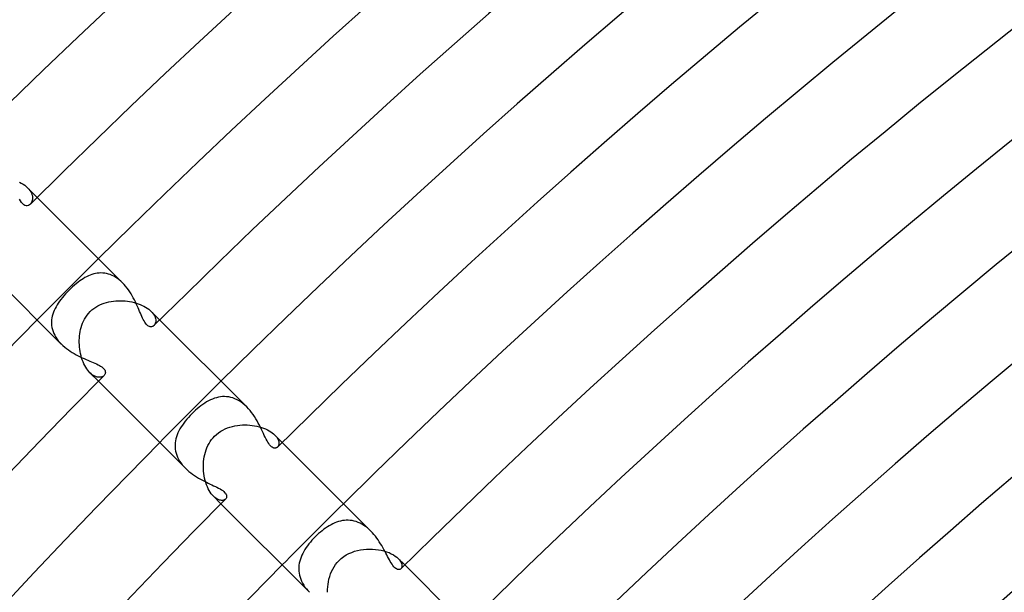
# Model space of a CAD drawing. Header units: millimetres. Extents: x -430 to 430, y -430 to 430.
# Tile 29 of 100: x -249 to -204, y 233 to 259. Entities that reach past the tile are written whole.
import ezdxf

# ---------------------------------------------------------------- set-up
doc = ezdxf.new("R2010")
doc.units = ezdxf.units.MM
doc.layers.add('HIDDEN', color=7, linetype='Continuous')
doc.layers.add('THICK', color=7, linetype='Continuous')

msp = doc.modelspace()

# ---------------------------------------------------------------- linework, layer by layer
at = {"layer": 'HIDDEN'}
for p, q in [((-249.011, 251.728), (-248.924, 251.681)), ((-248.924, 251.681), (-248.841, 251.63)), ((-248.841, 251.63), (-248.765, 251.576)), ((-248.765, 251.576), (-248.695, 251.519)), ((-248.695, 251.519), (-248.633, 251.462)), ((-248.633, 251.462), (-248.577, 251.4)), ((-248.19, 251.019), (-248.633, 251.462)), ((-248.577, 251.4), (-248.528, 251.338)), ((-248.528, 251.338), (-248.487, 251.275)), ((-248.487, 251.275), (-248.454, 251.213)), ((-248.454, 251.213), (-248.43, 251.152)), ((-248.43, 251.152), (-248.412, 251.092)), ((-248.412, 251.092), (-248.402, 251.033)), ((-248.4, 250.977), (-248.403, 250.923)), ((-248.402, 251.033), (-248.4, 250.977)), ((-248.475, 250.742), (-248.505, 250.708)), ((-248.449, 250.781), (-248.475, 250.742)), ((-248.429, 250.824), (-248.449, 250.781)), ((-248.413, 250.872), (-248.429, 250.824)), ((-248.403, 250.923), (-248.413, 250.872)), ((-245.985, 247.313), (-246.064, 247.266)), ((-245.905, 247.356), (-245.985, 247.313)), ((-245.825, 247.394), (-245.905, 247.356)), ((-245.744, 247.429), (-245.825, 247.394)), ((-245.662, 247.458), (-245.744, 247.429)), ((-245.58, 247.483), (-245.662, 247.458)), ((-245.497, 247.503), (-245.58, 247.483)), ((-245.413, 247.518), (-245.497, 247.503)), ((-245.329, 247.527), (-245.413, 247.518)), ((-245.244, 247.53), (-245.329, 247.527)), ((-245.158, 247.527), (-245.244, 247.53)), ((-245.072, 247.518), (-245.158, 247.527)), ((-244.985, 247.503), (-245.072, 247.518)), ((-244.899, 247.481), (-244.985, 247.503)), ((-244.813, 247.452), (-244.899, 247.481)), ((-244.728, 247.417), (-244.813, 247.452)), ((-244.644, 247.376), (-244.728, 247.417)), ((-244.56, 247.327), (-244.644, 247.376)), ((-244.478, 247.272), (-244.56, 247.327)), ((-246.556, 246.887), (-246.642, 246.807)), ((-246.471, 246.962), (-246.556, 246.887)), ((-246.387, 247.033), (-246.471, 246.962)), ((-246.304, 247.099), (-246.387, 247.033)), ((-246.223, 247.16), (-246.304, 247.099)), ((-246.143, 247.215), (-246.223, 247.16)), ((-246.064, 247.266), (-246.143, 247.215)), ((-244.398, 247.212), (-244.478, 247.272)), ((-244.321, 247.145), (-244.398, 247.212)), ((-244.246, 247.074), (-244.321, 247.145)), ((-247.027, 246.394), (-247.094, 246.31)), ((-246.957, 246.478), (-247.027, 246.394)), ((-246.883, 246.561), (-246.957, 246.478)), ((-246.806, 246.643), (-246.883, 246.561)), ((-246.725, 246.725), (-246.806, 246.643)), ((-246.642, 246.807), (-246.725, 246.725)), ((-247.319, 245.973), (-247.364, 245.888)), ((-247.27, 246.058), (-247.319, 245.973)), ((-247.216, 246.142), (-247.27, 246.058)), ((-247.157, 246.226), (-247.216, 246.142)), ((-247.094, 246.31), (-247.157, 246.226)), ((-245.577, 245.889), (-245.486, 245.951)), ((-245.486, 245.951), (-245.392, 246.006)), ((-245.392, 246.006), (-245.295, 246.055)), ((-245.295, 246.055), (-245.196, 246.098)), ((-245.196, 246.098), (-245.094, 246.135)), ((-245.094, 246.135), (-244.99, 246.166)), ((-244.99, 246.166), (-244.885, 246.192)), ((-244.885, 246.192), (-244.779, 246.212)), ((-244.779, 246.212), (-244.671, 246.228)), ((-244.671, 246.228), (-244.563, 246.239)), ((-244.563, 246.239), (-244.455, 246.245)), ((-244.455, 246.245), (-244.346, 246.247)), ((-244.346, 246.247), (-244.238, 246.244)), ((-244.238, 246.244), (-244.131, 246.236)), ((-244.131, 246.236), (-244.025, 246.225)), ((-244.025, 246.225), (-243.92, 246.209)), ((-243.92, 246.209), (-243.817, 246.19)), ((-243.817, 246.19), (-243.716, 246.166)), ((-243.716, 246.166), (-243.617, 246.138)), ((-243.617, 246.138), (-243.521, 246.107)), ((-243.521, 246.107), (-243.429, 246.072)), ((-243.429, 246.072), (-243.341, 246.034)), ((-243.341, 246.034), (-243.259, 245.993)), ((-243.259, 245.993), (-243.181, 245.949)), ((-243.181, 245.949), (-243.108, 245.903)), ((-247.493, 245.542), (-247.511, 245.454)), ((-247.469, 245.629), (-247.493, 245.542)), ((-247.439, 245.716), (-247.469, 245.629)), ((-247.405, 245.802), (-247.439, 245.716)), ((-247.364, 245.888), (-247.405, 245.802)), ((-246.004, 245.396), (-245.95, 245.488)), ((-245.95, 245.488), (-245.888, 245.578)), ((-245.888, 245.578), (-245.819, 245.664)), ((-245.819, 245.664), (-245.745, 245.745)), ((-245.745, 245.745), (-245.663, 245.82)), ((-245.663, 245.82), (-245.577, 245.889)), ((-243.108, 245.903), (-243.04, 245.854)), ((-243.04, 245.854), (-242.98, 245.804)), ((-242.98, 245.804), (-242.925, 245.754)), ((-242.925, 245.754), (-242.874, 245.698)), ((-242.534, 245.362), (-242.925, 245.754)), ((-242.874, 245.698), (-242.829, 245.642)), ((-242.829, 245.642), (-242.792, 245.586)), ((-242.792, 245.586), (-242.763, 245.53)), ((-242.763, 245.53), (-242.741, 245.476)), ((-247.523, 245.365), (-247.529, 245.276)), ((-247.529, 245.276), (-247.529, 245.187)), ((-247.529, 245.187), (-247.521, 245.097)), ((-247.511, 245.454), (-247.523, 245.365)), ((-247.521, 245.097), (-247.507, 245.007)), ((-246.158, 245.018), (-246.128, 245.113)), ((-246.128, 245.113), (-246.093, 245.208)), ((-246.093, 245.208), (-246.052, 245.303)), ((-246.052, 245.303), (-246.004, 245.396)), ((-242.772, 245.13), (-242.795, 245.103)), ((-242.751, 245.161), (-242.772, 245.13)), ((-242.735, 245.197), (-242.751, 245.161)), ((-242.741, 245.476), (-242.725, 245.424)), ((-242.723, 245.236), (-242.735, 245.197)), ((-242.725, 245.424), (-242.716, 245.373)), ((-242.715, 245.279), (-242.723, 245.236)), ((-242.716, 245.373), (-242.713, 245.325)), ((-242.713, 245.325), (-242.715, 245.279)), ((-247.507, 245.007), (-247.486, 244.917)), ((-247.486, 244.917), (-247.458, 244.828)), ((-247.458, 244.828), (-247.422, 244.74)), ((-247.422, 244.74), (-247.38, 244.653)), ((-247.38, 244.653), (-247.331, 244.567)), ((-246.242, 244.523), (-246.233, 244.625)), ((-246.233, 244.625), (-246.221, 244.726)), ((-246.221, 244.726), (-246.204, 244.825)), ((-246.204, 244.825), (-246.183, 244.923)), ((-246.183, 244.923), (-246.158, 245.018)), ((-247.331, 244.567), (-247.275, 244.482)), ((-247.275, 244.482), (-247.213, 244.4)), ((-247.213, 244.4), (-247.146, 244.321)), ((-247.146, 244.321), (-247.073, 244.245)), ((-246.246, 244.42), (-246.242, 244.523)), ((-246.246, 244.317), (-246.246, 244.42)), ((-246.242, 244.213), (-246.246, 244.317)), ((-246.234, 244.109), (-246.242, 244.213)), ((-246.223, 244.006), (-246.234, 244.109)), ((-246.207, 243.905), (-246.223, 244.006)), ((-246.187, 243.804), (-246.207, 243.905)), ((-246.163, 243.706), (-246.187, 243.804)), ((-246.136, 243.61), (-246.163, 243.706)), ((-246.105, 243.516), (-246.136, 243.61)), ((-246.07, 243.425), (-246.105, 243.516)), ((-246.033, 243.339), (-246.07, 243.425)), ((-245.992, 243.257), (-246.033, 243.339)), ((-245.949, 243.18), (-245.992, 243.257)), ((-245.902, 243.107), (-245.949, 243.18)), ((-245.854, 243.04), (-245.902, 243.107)), ((-245.804, 242.98), (-245.854, 243.04)), ((-245.754, 242.925), (-245.804, 242.98)), ((-245.699, 242.874), (-245.754, 242.925)), ((-245.362, 242.534), (-245.754, 242.925)), ((-245.644, 242.831), (-245.699, 242.874)), ((-245.588, 242.794), (-245.644, 242.831)), ((-245.533, 242.764), (-245.588, 242.794)), ((-245.479, 242.742), (-245.533, 242.764)), ((-245.13, 242.771), (-245.163, 242.751)), ((-245.103, 242.796), (-245.13, 242.771)), ((-245.427, 242.726), (-245.479, 242.742)), ((-245.376, 242.716), (-245.427, 242.726)), ((-245.328, 242.713), (-245.376, 242.716)), ((-245.282, 242.715), (-245.328, 242.713)), ((-245.239, 242.722), (-245.282, 242.715)), ((-245.199, 242.734), (-245.239, 242.722)), ((-245.163, 242.751), (-245.199, 242.734)), ((-240.627, 241.401), (-240.713, 241.334)), ((-240.542, 241.463), (-240.627, 241.401)), ((-240.455, 241.522), (-240.542, 241.463)), ((-240.367, 241.576), (-240.455, 241.522)), ((-240.279, 241.625), (-240.367, 241.576)), ((-240.19, 241.67), (-240.279, 241.625)), ((-240.1, 241.709), (-240.19, 241.67)), ((-240.009, 241.743), (-240.1, 241.709)), ((-239.917, 241.772), (-240.009, 241.743)), ((-239.824, 241.794), (-239.917, 241.772)), ((-239.73, 241.81), (-239.824, 241.794)), ((-239.635, 241.82), (-239.73, 241.81)), ((-239.539, 241.822), (-239.635, 241.82)), ((-239.444, 241.817), (-239.539, 241.822)), ((-239.347, 241.805), (-239.444, 241.817)), ((-239.251, 241.785), (-239.347, 241.805)), ((-239.154, 241.757), (-239.251, 241.785)), ((-239.058, 241.721), (-239.154, 241.757)), ((-238.963, 241.677), (-239.058, 241.721)), ((-238.869, 241.625), (-238.963, 241.677)), ((-238.778, 241.565), (-238.869, 241.625)), ((-238.688, 241.499), (-238.778, 241.565)), ((-238.601, 241.425), (-238.688, 241.499)), ((-238.516, 241.345), (-238.601, 241.425)), ((-241.125, 240.952), (-241.206, 240.864)), ((-241.039, 241.039), (-241.125, 240.952)), ((-240.961, 241.116), (-241.039, 241.039)), ((-240.88, 241.191), (-240.961, 241.116)), ((-240.797, 241.264), (-240.88, 241.191)), ((-240.713, 241.334), (-240.797, 241.264)), ((-241.486, 240.508), (-241.544, 240.419)), ((-241.423, 240.598), (-241.486, 240.508)), ((-241.355, 240.687), (-241.423, 240.598)), ((-241.282, 240.776), (-241.355, 240.687)), ((-241.206, 240.864), (-241.282, 240.776)), ((-239.062, 240.469), (-238.947, 240.489)), ((-238.947, 240.489), (-238.832, 240.503)), ((-238.832, 240.503), (-238.717, 240.511)), ((-238.717, 240.511), (-238.601, 240.514)), ((-238.601, 240.514), (-238.487, 240.512)), ((-238.487, 240.512), (-238.373, 240.505)), ((-238.373, 240.505), (-238.261, 240.493)), ((-238.261, 240.493), (-238.151, 240.476)), ((-241.727, 240.056), (-241.758, 239.963)), ((-241.689, 240.147), (-241.727, 240.056)), ((-241.646, 240.238), (-241.689, 240.147)), ((-241.598, 240.329), (-241.646, 240.238)), ((-241.544, 240.419), (-241.598, 240.329)), ((-239.996, 239.996), (-239.907, 240.079)), ((-239.907, 240.079), (-239.812, 240.153)), ((-239.812, 240.153), (-239.714, 240.22)), ((-239.714, 240.22), (-239.611, 240.279)), ((-239.611, 240.279), (-239.506, 240.33)), ((-239.506, 240.33), (-239.398, 240.375)), ((-239.398, 240.375), (-239.287, 240.413)), ((-239.287, 240.413), (-239.175, 240.444)), ((-239.175, 240.444), (-239.062, 240.469)), ((-238.151, 240.476), (-238.043, 240.454)), ((-238.043, 240.454), (-237.939, 240.429)), ((-237.939, 240.429), (-237.837, 240.399)), ((-237.837, 240.399), (-237.74, 240.365)), ((-237.74, 240.365), (-237.647, 240.327)), ((-237.647, 240.327), (-237.56, 240.286)), ((-237.56, 240.286), (-237.479, 240.243)), ((-237.479, 240.243), (-237.404, 240.196)), ((-237.404, 240.196), (-237.335, 240.148)), ((-237.335, 240.148), (-237.273, 240.098)), ((-237.273, 240.098), (-237.219, 240.048)), ((-236.877, 239.705), (-237.22, 240.048)), ((-237.219, 240.048), (-237.171, 239.995)), ((-241.816, 239.684), (-241.822, 239.59)), ((-241.822, 239.59), (-241.821, 239.496)), ((-241.803, 239.777), (-241.816, 239.684)), ((-241.784, 239.871), (-241.803, 239.777)), ((-241.758, 239.963), (-241.784, 239.871)), ((-240.305, 239.561), (-240.254, 239.656)), ((-240.254, 239.656), (-240.198, 239.748)), ((-240.198, 239.748), (-240.136, 239.836)), ((-240.136, 239.836), (-240.068, 239.919)), ((-240.068, 239.919), (-239.996, 239.996)), ((-237.171, 239.995), (-237.13, 239.943)), ((-237.13, 239.943), (-237.096, 239.891)), ((-237.096, 239.891), (-237.069, 239.84)), ((-237.069, 239.84), (-237.05, 239.79)), ((-237.041, 239.578), (-237.054, 239.545)), ((-237.05, 239.79), (-237.036, 239.743)), ((-237.032, 239.615), (-237.041, 239.578)), ((-237.036, 239.743), (-237.029, 239.697)), ((-237.028, 239.654), (-237.032, 239.615)), ((-237.029, 239.697), (-237.028, 239.654)), ((-241.821, 239.496), (-241.813, 239.401)), ((-241.813, 239.401), (-241.798, 239.307)), ((-241.798, 239.307), (-241.775, 239.212)), ((-241.775, 239.212), (-241.745, 239.119)), ((-241.745, 239.119), (-241.707, 239.027)), ((-240.473, 239.041), (-240.45, 239.149)), ((-240.45, 239.149), (-240.422, 239.255)), ((-240.422, 239.255), (-240.389, 239.359)), ((-240.389, 239.359), (-240.35, 239.461)), ((-240.35, 239.461), (-240.305, 239.561)), ((-237.071, 239.516), (-237.092, 239.491)), ((-237.054, 239.545), (-237.071, 239.516)), ((-241.707, 239.027), (-241.663, 238.937)), ((-241.663, 238.937), (-241.612, 238.848)), ((-241.612, 238.848), (-241.553, 238.76)), ((-241.553, 238.76), (-241.489, 238.676)), ((-241.489, 238.676), (-241.419, 238.594)), ((-240.514, 238.6), (-240.511, 238.711)), ((-240.511, 238.711), (-240.503, 238.822)), ((-240.503, 238.822), (-240.491, 238.932)), ((-240.491, 238.932), (-240.473, 239.041)), ((-241.419, 238.594), (-241.345, 238.516)), ((-240.512, 238.49), (-240.514, 238.6)), ((-240.505, 238.379), (-240.512, 238.49)), ((-240.494, 238.269), (-240.505, 238.379)), ((-240.478, 238.161), (-240.494, 238.269)), ((-240.457, 238.055), (-240.478, 238.161)), ((-240.432, 237.951), (-240.457, 238.055)), ((-240.403, 237.85), (-240.432, 237.951)), ((-240.37, 237.753), (-240.403, 237.85)), ((-240.332, 237.659), (-240.37, 237.753)), ((-240.291, 237.57), (-240.332, 237.659)), ((-240.247, 237.487), (-240.291, 237.57)), ((-240.2, 237.41), (-240.247, 237.487)), ((-240.151, 237.34), (-240.2, 237.41)), ((-240.1, 237.276), (-240.151, 237.34)), ((-240.048, 237.219), (-240.1, 237.276)), ((-239.992, 237.168), (-240.048, 237.219)), ((-239.705, 236.877), (-240.048, 237.219)), ((-239.937, 237.126), (-239.992, 237.168)), ((-239.882, 237.091), (-239.937, 237.126)), ((-239.828, 237.064), (-239.882, 237.091)), ((-239.775, 237.045), (-239.828, 237.064)), ((-239.725, 237.033), (-239.775, 237.045)), ((-239.676, 237.028), (-239.725, 237.033)), ((-239.631, 237.03), (-239.676, 237.028)), ((-239.59, 237.037), (-239.631, 237.03)), ((-239.552, 237.051), (-239.59, 237.037)), ((-239.519, 237.069), (-239.552, 237.051)), ((-239.491, 237.093), (-239.519, 237.069)), ((-234.535, 235.951), (-234.62, 235.908)), ((-234.449, 235.99), (-234.535, 235.951)), ((-234.362, 236.024), (-234.449, 235.99)), ((-234.274, 236.052), (-234.362, 236.024)), ((-234.185, 236.076), (-234.274, 236.052)), ((-234.096, 236.094), (-234.185, 236.076)), ((-234.007, 236.106), (-234.096, 236.094)), ((-233.917, 236.112), (-234.007, 236.106)), ((-233.826, 236.113), (-233.917, 236.112)), ((-233.735, 236.106), (-233.826, 236.113)), ((-233.644, 236.094), (-233.735, 236.106)), ((-233.552, 236.075), (-233.644, 236.094)), ((-233.462, 236.049), (-233.552, 236.075)), ((-233.372, 236.016), (-233.462, 236.049)), ((-233.283, 235.977), (-233.372, 236.016)), ((-233.195, 235.931), (-233.283, 235.977)), ((-235.195, 235.496), (-235.274, 235.424)), ((-235.116, 235.565), (-235.195, 235.496)), ((-235.036, 235.631), (-235.116, 235.565)), ((-234.954, 235.694), (-235.036, 235.631)), ((-234.872, 235.753), (-234.954, 235.694)), ((-234.789, 235.809), (-234.872, 235.753)), ((-234.705, 235.861), (-234.789, 235.809)), ((-234.62, 235.908), (-234.705, 235.861)), ((-233.109, 235.878), (-233.195, 235.931)), ((-233.024, 235.82), (-233.109, 235.878)), ((-232.942, 235.757), (-233.024, 235.82)), ((-232.863, 235.688), (-232.942, 235.757)), ((-232.787, 235.615), (-232.863, 235.688)), ((-235.575, 235.104), (-235.644, 235.02)), ((-235.503, 235.187), (-235.575, 235.104)), ((-235.428, 235.269), (-235.503, 235.187)), ((-235.35, 235.35), (-235.428, 235.269)), ((-235.274, 235.424), (-235.35, 235.35)), ((-235.927, 234.585), (-235.969, 234.496)), ((-235.879, 234.673), (-235.927, 234.585)), ((-235.827, 234.761), (-235.879, 234.673)), ((-235.77, 234.848), (-235.827, 234.761)), ((-235.709, 234.934), (-235.77, 234.848)), ((-235.644, 235.02), (-235.709, 234.934)), ((-233.917, 234.509), (-233.793, 234.575)), ((-233.793, 234.575), (-233.665, 234.631)), ((-233.665, 234.631), (-233.532, 234.678)), ((-233.532, 234.678), (-233.397, 234.716)), ((-233.397, 234.716), (-233.26, 234.745)), ((-233.26, 234.745), (-233.122, 234.766)), ((-233.122, 234.766), (-232.983, 234.779)), ((-232.983, 234.779), (-232.843, 234.784)), ((-232.843, 234.784), (-232.705, 234.781)), ((-232.705, 234.781), (-232.568, 234.77)), ((-232.568, 234.77), (-232.434, 234.753)), ((-232.434, 234.753), (-232.304, 234.728)), ((-232.304, 234.728), (-232.178, 234.697)), ((-232.178, 234.697), (-232.058, 234.66)), ((-232.058, 234.66), (-231.944, 234.617)), ((-231.944, 234.617), (-231.839, 234.569)), ((-231.839, 234.569), (-231.743, 234.517)), ((-236.087, 234.132), (-236.102, 234.04)), ((-236.066, 234.224), (-236.087, 234.132)), ((-236.039, 234.316), (-236.066, 234.224)), ((-236.007, 234.406), (-236.039, 234.316)), ((-235.969, 234.496), (-236.007, 234.406)), ((-234.412, 234.065), (-234.335, 234.162)), ((-234.335, 234.162), (-234.252, 234.252)), ((-234.252, 234.252), (-234.147, 234.347)), ((-234.147, 234.347), (-234.035, 234.433)), ((-234.035, 234.433), (-233.917, 234.509)), ((-231.743, 234.517), (-231.657, 234.461)), ((-231.657, 234.461), (-231.581, 234.403)), ((-231.581, 234.403), (-231.516, 234.344)), ((-231.516, 234.344), (-231.458, 234.28)), ((-231.22, 234.048), (-231.516, 234.344)), ((-231.458, 234.28), (-231.412, 234.216)), ((-231.412, 234.216), (-231.379, 234.154)), ((-231.379, 234.154), (-231.357, 234.095)), ((-236.111, 233.947), (-236.113, 233.853)), ((-236.113, 233.853), (-236.109, 233.76)), ((-236.102, 234.04), (-236.111, 233.947)), ((-236.109, 233.76), (-236.098, 233.666)), ((-236.098, 233.666), (-236.079, 233.572)), ((-234.643, 233.634), (-234.596, 233.747)), ((-234.596, 233.747), (-234.542, 233.857)), ((-234.542, 233.857), (-234.481, 233.963)), ((-234.481, 233.963), (-234.412, 234.065)), ((-231.371, 233.906), (-231.395, 233.875)), ((-231.354, 233.944), (-231.371, 233.906)), ((-231.357, 234.095), (-231.347, 234.039)), ((-231.346, 233.989), (-231.354, 233.944)), ((-231.347, 234.039), (-231.346, 233.989)), ((-236.079, 233.572), (-236.054, 233.479)), ((-236.054, 233.479), (-236.021, 233.386)), ((-236.021, 233.386), (-235.982, 233.294)), ((-235.982, 233.294), (-235.936, 233.204)), ((-234.762, 233.155), (-234.742, 233.277)), ((-234.742, 233.277), (-234.716, 233.398)), ((-234.716, 233.398), (-234.683, 233.517)), ((-234.683, 233.517), (-234.643, 233.634)), ((-235.936, 233.204), (-235.883, 233.116)), ((-235.883, 233.116), (-235.824, 233.03)), ((-235.824, 233.03), (-235.759, 232.946)), ((-235.759, 232.946), (-235.689, 232.864)), ((-235.689, 232.864), (-235.614, 232.786)), ((-234.783, 232.786), (-234.782, 232.909)), ((-234.782, 232.909), (-234.775, 233.032)), ((-234.775, 233.032), (-234.762, 233.155))]:
    msp.add_line(p, q, dxfattribs=at)
for radius, start, end in [(349, 134.67167, 135.32833), (341, 134.66393, 135.33607), (333, 134.65585, 135.34415)]:
    msp.add_arc((0, 0), radius, start, end, dxfattribs=at)
at = {"layer": 'THICK'}
for p, q in [((-248.959, 250.854), (-249.001, 250.934)), ((-244.246, 247.074), (-248.19, 251.019)), ((-248.911, 250.779), (-248.959, 250.854)), ((-248.859, 250.718), (-248.911, 250.779)), ((-248.806, 250.673), (-248.859, 250.718)), ((-248.752, 250.645), (-248.806, 250.673)), ((-248.698, 250.632), (-248.752, 250.645)), ((-248.644, 250.634), (-248.698, 250.632)), ((-248.594, 250.648), (-248.644, 250.634)), ((-248.547, 250.673), (-248.594, 250.648)), ((-248.505, 250.708), (-248.547, 250.673)), ((-247.074, 244.245), (-251.019, 248.19)), ((-244.173, 246.998), (-244.246, 247.074)), ((-244.104, 246.918), (-244.173, 246.998)), ((-244.037, 246.834), (-244.104, 246.918)), ((-243.974, 246.748), (-244.037, 246.834)), ((-243.914, 246.659), (-243.974, 246.748)), ((-243.857, 246.569), (-243.914, 246.659)), ((-243.803, 246.477), (-243.857, 246.569)), ((-243.751, 246.383), (-243.803, 246.477)), ((-243.702, 246.29), (-243.751, 246.383)), ((-243.657, 246.197), (-243.702, 246.29)), ((-243.613, 246.105), (-243.657, 246.197)), ((-243.572, 246.014), (-243.613, 246.105)), ((-243.533, 245.925), (-243.572, 246.014)), ((-243.495, 245.838), (-243.533, 245.925)), ((-243.46, 245.753), (-243.495, 245.838)), ((-243.425, 245.672), (-243.46, 245.753)), ((-243.391, 245.592), (-243.425, 245.672)), ((-243.358, 245.516), (-243.391, 245.592)), ((-243.324, 245.444), (-243.358, 245.516)), ((-243.291, 245.376), (-243.324, 245.444)), ((-243.257, 245.313), (-243.291, 245.376)), ((-243.223, 245.255), (-243.257, 245.313)), ((-243.188, 245.204), (-243.223, 245.255)), ((-243.153, 245.16), (-243.188, 245.204)), ((-243.117, 245.123), (-243.153, 245.16)), ((-243.081, 245.092), (-243.117, 245.123)), ((-243.044, 245.069), (-243.081, 245.092)), ((-243.007, 245.053), (-243.044, 245.069)), ((-242.972, 245.044), (-243.007, 245.053)), ((-242.938, 245.041), (-242.972, 245.044)), ((-242.905, 245.044), (-242.938, 245.041)), ((-242.874, 245.052), (-242.905, 245.044)), ((-242.846, 245.065), (-242.874, 245.052)), ((-242.82, 245.082), (-242.846, 245.065)), ((-242.795, 245.103), (-242.82, 245.082)), ((-238.517, 241.346), (-242.534, 245.362)), ((-247.073, 244.245), (-246.997, 244.173)), ((-246.997, 244.173), (-246.917, 244.103)), ((-246.917, 244.103), (-246.834, 244.037)), ((-246.834, 244.037), (-246.748, 243.974)), ((-246.748, 243.974), (-246.66, 243.915)), ((-246.66, 243.915), (-246.571, 243.858)), ((-246.571, 243.858), (-246.48, 243.804)), ((-246.48, 243.804), (-246.388, 243.754)), ((-246.388, 243.754), (-246.296, 243.706)), ((-246.296, 243.706), (-246.204, 243.66)), ((-246.204, 243.66), (-246.113, 243.617)), ((-246.113, 243.617), (-246.022, 243.576)), ((-246.022, 243.576), (-245.933, 243.537)), ((-245.933, 243.537), (-245.846, 243.499)), ((-245.846, 243.499), (-245.761, 243.463)), ((-245.761, 243.463), (-245.679, 243.428)), ((-245.679, 243.428), (-245.599, 243.394)), ((-245.599, 243.394), (-245.522, 243.36)), ((-245.522, 243.36), (-245.45, 243.327)), ((-245.45, 243.327), (-245.381, 243.294)), ((-245.381, 243.294), (-245.318, 243.26)), ((-245.318, 243.26), (-245.26, 243.226)), ((-245.26, 243.226), (-245.209, 243.192)), ((-245.209, 243.192), (-245.165, 243.157)), ((-245.165, 243.157), (-245.127, 243.122)), ((-245.127, 243.122), (-245.096, 243.086)), ((-245.081, 242.821), (-245.103, 242.796)), ((-245.096, 243.086), (-245.072, 243.05)), ((-245.063, 242.849), (-245.081, 242.821)), ((-245.072, 243.05), (-245.055, 243.014)), ((-245.051, 242.879), (-245.063, 242.849)), ((-245.055, 243.014), (-245.045, 242.979)), ((-245.043, 242.911), (-245.051, 242.879)), ((-245.045, 242.979), (-245.041, 242.944)), ((-245.041, 242.944), (-245.043, 242.911)), ((-241.345, 238.517), (-245.362, 242.534)), ((-238.438, 241.263), (-238.516, 241.345)), ((-238.363, 241.176), (-238.438, 241.263)), ((-238.292, 241.086), (-238.363, 241.176)), ((-238.224, 240.992), (-238.292, 241.086)), ((-238.159, 240.896), (-238.224, 240.992)), ((-238.097, 240.798), (-238.159, 240.896)), ((-238.039, 240.699), (-238.097, 240.798)), ((-237.984, 240.6), (-238.039, 240.699)), ((-237.931, 240.501), (-237.984, 240.6)), ((-237.881, 240.403), (-237.931, 240.501)), ((-237.834, 240.306), (-237.881, 240.403)), ((-237.788, 240.211), (-237.834, 240.306)), ((-237.744, 240.118), (-237.788, 240.211)), ((-237.702, 240.029), (-237.744, 240.118)), ((-237.66, 239.942), (-237.702, 240.029)), ((-237.619, 239.861), (-237.66, 239.942)), ((-237.578, 239.785), (-237.619, 239.861)), ((-237.538, 239.715), (-237.578, 239.785)), ((-237.497, 239.652), (-237.538, 239.715)), ((-237.456, 239.596), (-237.497, 239.652)), ((-237.415, 239.548), (-237.456, 239.596)), ((-232.787, 235.615), (-236.877, 239.705)), ((-237.373, 239.509), (-237.415, 239.548)), ((-237.334, 239.48), (-237.373, 239.509)), ((-237.297, 239.46), (-237.334, 239.48)), ((-237.264, 239.448), (-237.297, 239.46)), ((-237.233, 239.443), (-237.264, 239.448)), ((-237.206, 239.442), (-237.233, 239.443)), ((-237.183, 239.444), (-237.206, 239.442)), ((-237.163, 239.449), (-237.183, 239.444)), ((-237.144, 239.456), (-237.163, 239.449)), ((-237.125, 239.466), (-237.144, 239.456)), ((-237.108, 239.478), (-237.125, 239.466)), ((-237.092, 239.491), (-237.108, 239.478)), ((-241.345, 238.516), (-241.266, 238.442)), ((-241.266, 238.442), (-241.184, 238.37)), ((-241.184, 238.37), (-241.099, 238.302)), ((-241.099, 238.302), (-241.012, 238.238)), ((-241.012, 238.238), (-240.923, 238.176)), ((-240.923, 238.176), (-240.833, 238.118)), ((-240.833, 238.118), (-240.742, 238.063)), ((-240.742, 238.063), (-240.651, 238.011)), ((-240.651, 238.011), (-240.559, 237.962)), ((-240.559, 237.962), (-240.469, 237.915)), ((-240.469, 237.915), (-240.379, 237.87)), ((-240.379, 237.87), (-240.291, 237.827)), ((-240.291, 237.827), (-240.206, 237.786)), ((-240.206, 237.786), (-240.122, 237.746)), ((-240.122, 237.746), (-240.042, 237.708)), ((-240.042, 237.708), (-239.963, 237.67)), ((-239.963, 237.67), (-239.887, 237.633)), ((-239.887, 237.633), (-239.815, 237.595)), ((-239.815, 237.595), (-239.746, 237.557)), ((-239.746, 237.557), (-239.683, 237.518)), ((-239.683, 237.518), (-239.625, 237.479)), ((-239.625, 237.479), (-239.575, 237.439)), ((-239.575, 237.439), (-239.533, 237.399)), ((-239.533, 237.399), (-239.499, 237.36)), ((-239.499, 237.36), (-239.473, 237.322)), ((-239.473, 237.322), (-239.455, 237.284)), ((-235.615, 232.787), (-239.705, 236.877)), ((-239.471, 237.118), (-239.491, 237.093)), ((-239.455, 237.146), (-239.471, 237.118)), ((-239.455, 237.284), (-239.445, 237.246)), ((-239.445, 237.177), (-239.455, 237.146)), ((-239.445, 237.246), (-239.442, 237.211)), ((-239.442, 237.211), (-239.445, 237.177)), ((-232.714, 235.539), (-232.787, 235.615)), ((-232.643, 235.459), (-232.714, 235.539)), ((-232.576, 235.376), (-232.643, 235.459)), ((-232.512, 235.292), (-232.576, 235.376)), ((-232.451, 235.206), (-232.512, 235.292)), ((-232.393, 235.118), (-232.451, 235.206)), ((-232.337, 235.03), (-232.393, 235.118)), ((-232.284, 234.942), (-232.337, 235.03)), ((-232.234, 234.854), (-232.284, 234.942)), ((-232.185, 234.767), (-232.234, 234.854)), ((-232.139, 234.681), (-232.185, 234.767)), ((-232.094, 234.596), (-232.139, 234.681)), ((-232.051, 234.514), (-232.094, 234.596)), ((-232.01, 234.434), (-232.051, 234.514)), ((-231.969, 234.358), (-232.01, 234.434)), ((-231.929, 234.284), (-231.969, 234.358)), ((-231.888, 234.212), (-231.929, 234.284)), ((-231.847, 234.143), (-231.888, 234.212)), ((-231.806, 234.078), (-231.847, 234.143)), ((-231.763, 234.019), (-231.806, 234.078)), ((-231.72, 233.967), (-231.763, 234.019)), ((-231.677, 233.923), (-231.72, 233.967)), ((-231.635, 233.888), (-231.677, 233.923)), ((-231.594, 233.863), (-231.635, 233.888)), ((-231.555, 233.845), (-231.594, 233.863)), ((-231.517, 233.836), (-231.555, 233.845)), ((-231.482, 233.835), (-231.517, 233.836)), ((-231.449, 233.842), (-231.482, 233.835)), ((-231.42, 233.855), (-231.449, 233.842)), ((-231.395, 233.875), (-231.42, 233.855)), ((-227.054, 229.883), (-231.22, 234.048))]:
    msp.add_line(p, q, dxfattribs=at)
for radius, start, end in [(361, 90.23403, 134.76598), (357, 90.32101, 134.679), (353, 90.25288, 134.74713), (349, 90.32834, 134.67167), (345, 90.27093, 134.72908), (341, 90.33602, 134.66393), (337, 90.28841, 134.7116), (333, 90.3441, 134.65585), (329, 90.30537, 134.69464), (325, 90.35258, 134.64743), (321, 90.32187, 134.67814), (317, 90.36152, 134.63849), (313, 90.33808, 134.66193), (309, 90.37086, 134.62915), (305, 90.35401, 134.646), (301, 90.38071, 134.6193), (297, 90.36965, 134.63036), (293, 90.39108, 134.60887), (349, 135.32833, 179.67166), (345, 135.27092, 179.72907), (341, 135.33607, 179.66398), (337, 135.2884, 179.71159), (333, 135.34415, 179.6559)]:
    msp.add_arc((0, 0), radius, start, end, dxfattribs=at)

doc.saveas('drawing.dxf')
